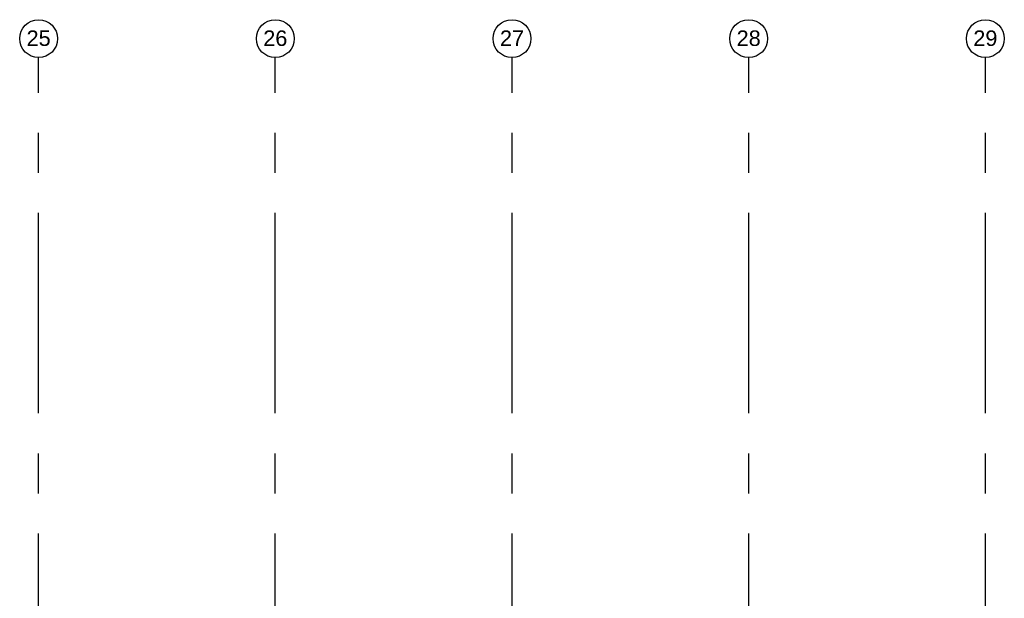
# Model space of a CAD drawing. Header units: millimetres. Extents: x -5940 to 121280, y -35718 to 26615.
# Tile 50 of 51: x 89700 to 105300, y 17446 to 26615. Entities that reach past the tile are written whole.
import ezdxf

# ---------------------------------------------------------------- set-up
doc = ezdxf.new("R2010")
doc.units = ezdxf.units.MM
doc.header["$LTSCALE"] = 100
doc.linetypes.add('CENTER', pattern=[50.8, 31.75, -6.35, 6.35, -6.35])
doc.layers.add('BL$7----_STRAMIEN', color=8, linetype='Continuous')
doc.styles.add('Arial_4', font='arial.ttf', dxfattribs={"height": 245.883234})

# ---------------------------------------------------------------- blocks, each defined once
blk = doc.blocks.new('Grid - r_3_0mm-7309776-_--_100 begane grond')
at = {"color": 0, "linetype": 'ByBlock', "lineweight": -2}
blk.add_circle((0, 0), 3, dxfattribs=at)

msp = doc.modelspace()

# ---------------------------------------------------------------- linework, layer by layer
at = {"layer": 'BL$7----_STRAMIEN', "linetype": 'CENTER'}
for p, q in [((90000, 25615), (90000, 26015)), ((93750, 25615), (93750, 26015)), ((97500, 25615), (97500, 26015)), ((101250, 25615), (101250, 26015)), ((105000, 25615), (105000, 26015)), ((90000, -25342), (90000, 25615)), ((93750, -25342), (93750, 25615)), ((97500, -25342), (97500, 25615)), ((101250, -25342), (101250, 25615)), ((105000, -25342), (105000, 25615))]:
    msp.add_line(p, q, dxfattribs=at)

# ---------------------------------------------------------------- block references
at = {"layer": 'BL$7----_STRAMIEN', "xscale": 99.99999999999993, "yscale": 99.99999999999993, "zscale": 99.99999999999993}
for p in [(90000, 26315), (93750, 26315), (97500, 26315), (101250, 26315), (105000, 26315)]:
    msp.add_blockref('Grid - r_3_0mm-7309776-_--_100 begane grond', p, dxfattribs=at)

# ---------------------------------------------------------------- texts
at = {"layer": 'BL$7----_STRAMIEN', "lineweight": 9, "char_height": 245.9, "width": 456, "attachment_point": 2, "line_spacing_factor": 0.938532, "style": 'Arial_4'}
for s, insert in [('25', (90000, 26445)), ('26', (93750, 26445)), ('27', (97500, 26445)), ('28', (101250, 26445)), ('29', (105000, 26445))]:
    msp.add_mtext(s, dxfattribs=dict(at, insert=insert))

doc.saveas('drawing.dxf')
